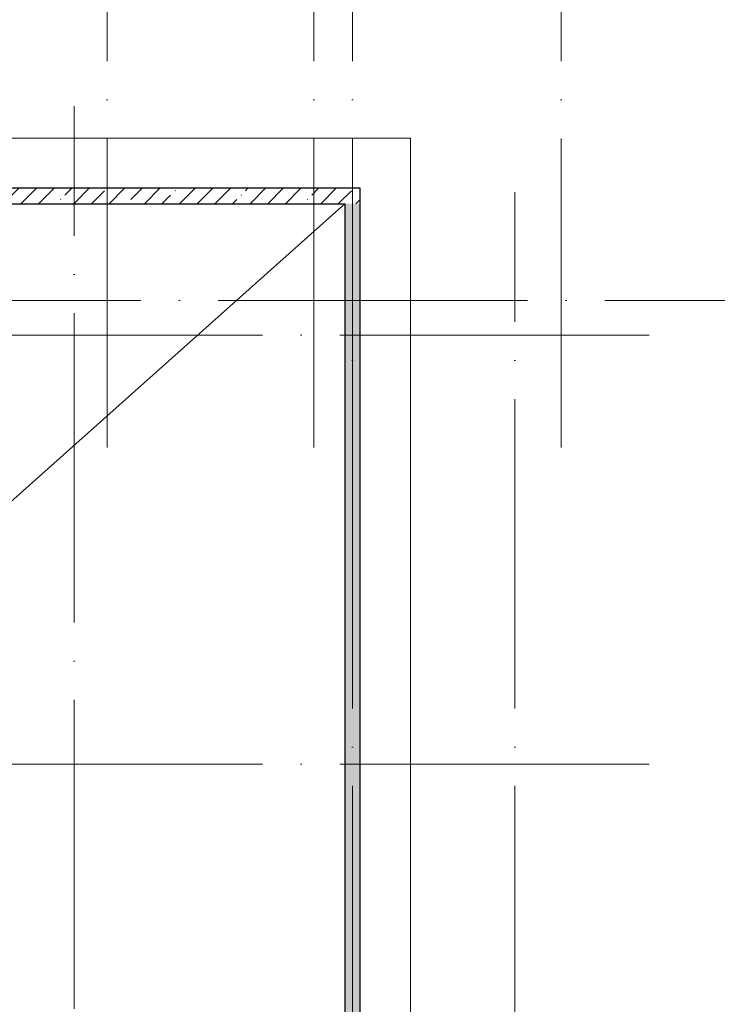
# Model space of a CAD drawing. Header units: millimetres. Extents: x -30540 to 150652, y -11730 to 123410.
# Tile 82 of 113: x 103600 to 112625, y 46043 to 58781. Entities that reach past the tile are written whole.
import ezdxf

# ---------------------------------------------------------------- set-up
doc = ezdxf.new("R2010")
doc.units = ezdxf.units.MM
doc.linetypes.add('ADSK_Линия сетки', pattern=[5000, 4000, -500, 0, -500])
for name, color, linetype, lineweight in [('A-FLOR-____-OTLN', 7, 'Continuous', 18), ('A-ROOF-____-OTLN', 7, 'Continuous', 18), ('A-WALL-____-MCUT', 7, 'Continuous', 40), ('A-WALL-____-PATT', 7, 'Continuous', 40), ('S-GRID-____-OTLN', 7, 'Continuous', 9)]:
    doc.layers.add(name, color=color, linetype=linetype, lineweight=lineweight)
pattern_1 = [(45, (0, 0), (-228.0985, 228.0985), []), (45, (228.1, 0), (-228.0985, 228.0985), [403.225, -80.645, 6.706, -73.939])]

# ---------------------------------------------------------------- blocks, each defined once
blk = doc.blocks.new('Наметкина 10_РД_АР_К4_отсоединено_rvt-1-Кровля ЭЛ')
at = {"layer": 'A-WALL-____-PATT', "lineweight": 5, "true_color": 0xaaaaaa}
h = blk.add_hatch(dxfattribs=at)
h.set_pattern_fill('FP_19', color=253, style=0, pattern_type=2)
h.set_pattern_definition(pattern_1)
h.paths.add_polyline_path([(107805, 56400), (108005, 56400), (108005, 56600), (89205, 56600), (89205, 56400), (101338, 56400)])
h = blk.add_hatch(dxfattribs=at)
h.set_pattern_fill('FP_19', color=253, style=0, pattern_type=2)
h.set_pattern_definition(pattern_1)
h.paths.add_polyline_path([(107805, -5150), (108005, -5150), (108005, 56400), (107805, 56400), (107805, -5147)])
at = {"layer": 'A-FLOR-____-OTLN', "color": 253, "lineweight": 13, "true_color": 0xaaaaaa}
for p, q in [((108655, 57250), (88555, 57250)), ((108655, -6000), (108655, 57250))]:
    blk.add_line(p, q, dxfattribs=at)
at = {"layer": 'A-ROOF-____-OTLN', "color": 253, "lineweight": 13, "true_color": 0xaaaaaa}
blk.add_line((101155, 50473), (107805, 56400), dxfattribs=at)
at = {"layer": 'A-WALL-____-MCUT', "color": 253, "lineweight": 30, "true_color": 0xaaaaaa}
for p, q in [((108005, 56600), (89205, 56600)), ((108005, 56400), (108005, 56600)), ((89405, 56400), (107805, 56400)), ((107805, 56400), (107805, -5150)), ((108005, -5150), (108005, 56400))]:
    blk.add_line(p, q, dxfattribs=at)

msp = doc.modelspace()

# ---------------------------------------------------------------- linework, layer by layer
at = {"layer": 'S-GRID-____-OTLN', "color": 253, "linetype": 'ADSK_Линия сетки', "true_color": 0xaaaaaa}
for p, q in [((104730.3, 53245.6), (104730.3, 100101.1)), ((110605.3, 53245.6), (110605.3, 100101.1)), ((107405.3, 53245.6), (107405.3, 97561.1)), ((107905.3, 53245.6), (107905.3, 97561.1)), ((104305.3, -9017.8), (104305.3, 57662.6)), ((107905.3, -10130.4), (107905.3, 56550)), ((110005.3, -10130.4), (110005.3, 56550)), ((135169, 55150), (62296.8, 55150)), ((111741.6, 54700), (78589.2, 54700)), ((111741.6, 49150), (78589.2, 49150))]:
    msp.add_line(p, q, dxfattribs=at)

# ---------------------------------------------------------------- block references
at = {"lineweight": 5}
msp.add_blockref('Наметкина 10_РД_АР_К4_отсоединено_rvt-1-Кровля ЭЛ', (0, 0), dxfattribs=at)

doc.saveas('drawing.dxf')
